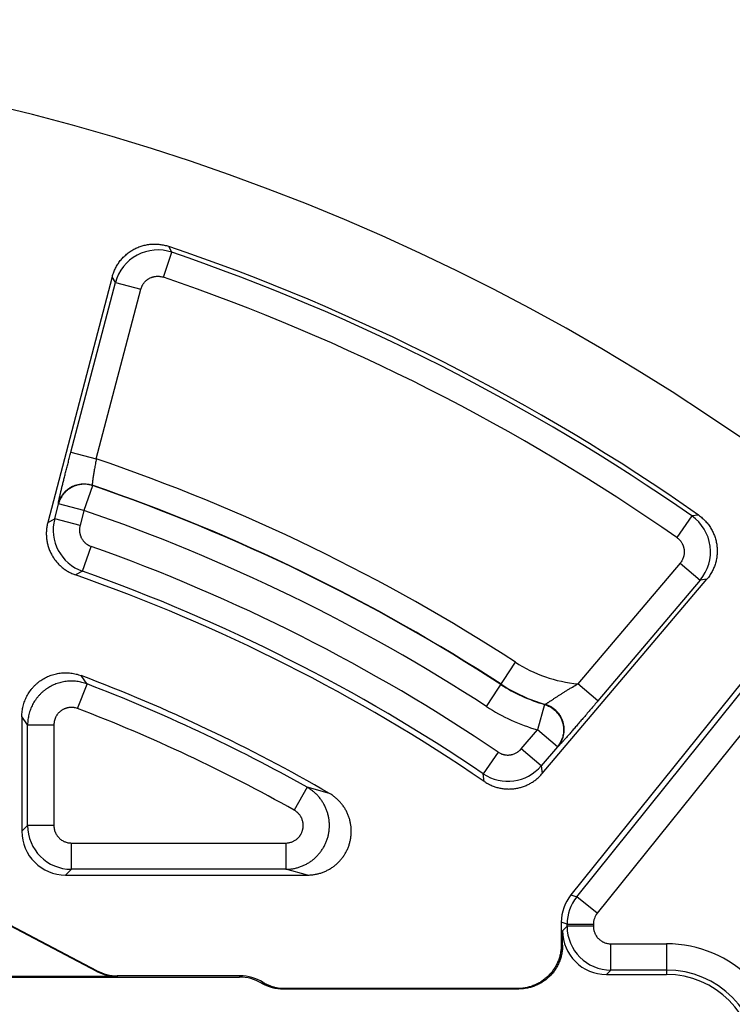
# Model space of a CAD drawing. Header units: millimetres. Extents: x 0 to 210, y 0 to 297.
# Tile 84 of 89: x 138.5 to 142.57, y 160.24 to 165.86. Entities that reach past the tile are written whole.
import ezdxf
from ezdxf.enums import TextEntityAlignment as Align

# ---------------------------------------------------------------- set-up
doc = ezdxf.new("R2010")
doc.units = ezdxf.units.MM
doc.header["$LTSCALE"] = 19.36
doc.layers.get('0').update_dxf_attribs({"linetype": 'CONTINUOUS'})
doc.layers.add('Z_DIM_2D', color=7, linetype='CONTINUOUS')
doc.styles.add('TEXTSTYLE_3', font='helveticaneueltw1g-ltcn.otf')
doc.styles.add('TEXTSTYLE_4', font='gdt', dxfattribs={"width": 0.7})
doc.dimstyles.new('DIMSTYLE_1', dxfattribs={"dimtxt": 2.1, "dimasz": 3.5, "dimexe": 1.5, "dimexo": 0, "dimgap": 0.525, "dimtad": 1, "dimlfac": 2, "dimdsep": 46, "dimtxsty": 'TEXTSTYLE_3', "dimblk": '_FILLED', "dimblk1": '_FILLED', "dimblk2": '_FILLED', "dimcen": 0.09, "dimclrt": 5, "dimazin": 2, "dimtol": 1, "dimtp": 0.15, "dimtm": 0.15, "dimtfac": 1, "dimtofl": 0, "dimtmove": 0, "dimatfit": 3, "dimldrblk": '_FILLED', "dimfxl": 0, "dimtolj": 1, "dimarcsym": 0})

# ---------------------------------------------------------------- blocks, each defined once
blk = doc.blocks.new('*D9')
at = {"layer": 'Z_DIM_2D', "color": 2, "linetype": 'Continuous', "transparency": 16777216}
for p, q in [((128.3654, 159.3576), (128.3654, 168.8948)), ((142.6154, 159.0826), (142.6154, 168.8948)), ((128.3654, 167.3948), (135.4904, 167.3948)), ((142.6154, 167.3948), (135.4904, 167.3948))]:
    blk.add_line(p, q, dxfattribs=at)
at = {"layer": 'Z_DIM_2D', "color": 5, "linetype": 'Continuous', "transparency": 16777216}
for s, height, style, p in [('28.5', 2.1, 'TEXTSTYLE_3', (132.9051, 167.9198)), ('`', 1.47, 'TEXTSTYLE_4', (136.2309, 168.2348)), ('0.15', 1.47, 'TEXTSTYLE_3', (138.8162, 168.2348))]:
    blk.add_text(s, height=height, dxfattribs=dict(at, style=style)).set_placement(p, align=Align.CENTER)
blk = doc.blocks.new('_FILLED')
at = {"color": 0, "linetype": 'ByBlock'}
blk.add_solid([(0, 0), (-1, 0.125), (-1, -0.125)], dxfattribs=at)
blk = doc.blocks.new('_NONE')

msp = doc.modelspace()

# ---------------------------------------------------------------- linework, layer by layer
at = {"color": 9, "linetype": 'Continuous'}
for p, q in [((139.3671, 164.5292), (139.3486, 164.5629)), ((139.3186, 164.3873), (139.3671, 164.5292)), ((139.0445, 164.3562), (139.0264, 164.3898)), ((138.7901, 163.3885), (139.0445, 164.3562)), ((138.9351, 163.3503), (139.1895, 164.3181)), ((139.0445, 164.3562), (139.1895, 164.3181)), ((138.7901, 163.3885), (138.9351, 163.3503)), ((138.9134, 163.1973), (138.8648, 163.0555)), ((138.9134, 163.1973), (138.9121, 163.1997)), ((138.6974, 163.0083), (138.7198, 163.0936)), ((138.7198, 163.0936), (138.7185, 163.096)), ((138.8648, 163.0555), (138.7198, 163.0936)), ((138.8648, 163.0555), (138.8424, 162.9701)), ((142.3353, 163.0248), (142.2496, 162.9017)), ((142.3741, 163.0294), (142.3353, 163.0248)), ((138.6578, 162.9873), (138.6974, 163.0083)), ((138.8424, 162.9701), (138.6974, 163.0083)), ((138.8557, 162.7091), (138.9057, 162.8505)), ((142.2687, 162.755), (141.6852, 162.0666)), ((142.2687, 162.755), (142.3831, 162.658)), ((138.8557, 162.7091), (138.8168, 162.6878)), ((142.3831, 162.658), (141.7996, 161.9697)), ((142.4214, 162.663), (142.3831, 162.658)), ((141.6785, 160.8506), (142.852, 162.3115)), ((141.164, 161.9365), (141.3284, 162.1896)), ((142.969, 162.2176), (141.7954, 160.7567)), ((138.8286, 161.9254), (138.8822, 162.0654)), ((138.8822, 162.0654), (138.8481, 162.1136)), ((141.7996, 161.9697), (141.6852, 162.0666)), ((141.4952, 161.9484), (141.4536, 161.8043)), ((141.4952, 161.9484), (141.498, 161.9495)), ((138.5429, 161.832), (138.51, 161.8797)), ((138.5429, 161.258), (138.5429, 161.832)), ((138.5429, 161.832), (138.6929, 161.832)), ((138.6929, 161.832), (138.6929, 161.258)), ((141.3613, 161.6954), (141.4536, 161.8043)), ((141.568, 161.7073), (141.4536, 161.8043)), ((141.229, 161.6773), (141.1449, 161.5531)), ((141.4757, 161.5985), (141.3613, 161.6954)), ((141.568, 161.7073), (141.4757, 161.5985)), ((141.5712, 161.7083), (141.568, 161.7073)), ((141.1503, 161.5096), (141.1449, 161.5531)), ((141.4757, 161.5985), (141.4817, 161.5546)), ((140.139, 161.4759), (140.0656, 161.3451)), ((140.2662, 161.4413), (140.139, 161.4759)), ((138.51, 161.225), (138.5429, 161.258)), ((138.6929, 161.258), (138.5429, 161.258)), ((138.7929, 161.008), (138.7929, 161.158)), ((138.7929, 161.158), (140.0166, 161.158)), ((140.0166, 161.158), (140.0166, 161.008)), ((138.7929, 161.008), (138.7599, 160.9751)), ((140.0166, 161.008), (138.7929, 161.008)), ((140.1409, 160.9751), (140.0166, 161.008)), ((141.6455, 160.8622), (141.6785, 160.8506)), ((141.7954, 160.7567), (141.6785, 160.8506)), ((141.6234, 160.6941), (141.5904, 160.7056)), ((141.598, 160.6576), (141.6234, 160.683)), ((141.6234, 160.683), (141.6234, 160.6941)), ((141.6234, 160.6941), (141.7734, 160.6941)), ((141.7734, 160.683), (141.6234, 160.683)), ((141.7734, 160.6941), (141.7734, 160.683)), ((141.5904, 160.5773), (141.598, 160.575)), ((141.8734, 160.433), (141.8734, 160.583)), ((141.8734, 160.583), (142.1904, 160.583)), ((142.1904, 160.583), (142.1904, 160.4076)), ((138.9383, 160.4251), (138.9391, 160.4286)), ((141.8734, 160.433), (141.848, 160.4076)), ((142.1904, 160.433), (141.8734, 160.433)), ((139.0551, 160.4001), (139.0543, 160.3966)), ((139.7529, 160.3925), (139.7556, 160.4001)), ((139.8873, 160.3626), (139.8782, 160.3588)), ((141.348, 160.3251), (141.3404, 160.3273))]:
    msp.add_line(p, q, dxfattribs=at)
at = {"color": 6, "linetype": 'Continuous'}
for p, q in [((139.0264, 164.3898), (138.6578, 162.9873)), ((141.4817, 161.5546), (142.4214, 162.663)), ((142.8475, 162.3584), (141.6455, 160.8622)), ((138.51, 161.8797), (138.51, 161.225)), ((138.7599, 160.9751), (140.1409, 160.9751)), ((138.9383, 160.4251), (138.0341, 160.8987)), ((138.9391, 160.4286), (138.0386, 160.9003)), ((141.5904, 160.7056), (141.5904, 160.5773)), ((141.598, 160.575), (141.598, 160.6576)), ((131.853, 160.3925), (139.7529, 160.3925)), ((139.0543, 160.3966), (136.9074, 160.3966)), ((139.7556, 160.4001), (139.0551, 160.4001)), ((141.848, 160.4076), (142.1904, 160.4076)), ((141.3404, 160.3273), (139.9854, 160.3273)), ((140.0037, 160.3251), (141.348, 160.3251))]:
    msp.add_line(p, q, dxfattribs=at)
for centre, radius, start, end in [((135.4904, 153.2001), 12.5, 30, 169.82042), ((135.4904, 153.2001), 12, 54.9958, 71.24572), ((135.4904, 153.2001), 10.4171, 57, 71.09931), ((135.4904, 153.2001), 10.2369, 55.90444, 70.511), ((135.4904, 153.2001), 10.054, 55.74006, 70.67956), ((135.4904, 153.2001), 9.525, 59.908, 69.35939), ((139.0551, 160.65), 0.25, 242.3544, 270.0001), ((139.0543, 160.6465), 0.25, 242.3544, 270.0001), ((139.7529, 160.1425), 0.25, 59.9108, 90.0002), ((139.7556, 160.1501), 0.25, 58.218, 90.0002), ((142.1904, 159.9001), 0.5076, 0, 90)]:
    msp.add_arc(centre, radius, start, end, dxfattribs=at)
at = {"color": 9, "linetype": 'Continuous'}
for centre, radius, start, end in [((139.2863, 164.2926), 0.25, 71.1217, 165.2596), ((135.4904, 153.2001), 11.974, 55.13499, 71.10956), ((135.4904, 153.2001), 11.8241, 55.13499, 71.10956), ((135.4904, 153.2001), 10.7189, 57, 71.2544), ((135.4904, 153.2001), 10.5689, 57, 71.11018), ((135.4904, 153.2001), 10.5671, 57, 71.09931), ((142.1924, 162.8197), 0.25, 319.7234, 55.1226), ((138.9392, 162.9447), 0.25, 165.2819, 250.5008), ((135.4904, 153.2001), 10.087, 55.90444, 70.511), ((141.7538, 162.8448), 0.7811, 237, 264.96), ((135.4904, 153.2001), 9.4921, 60.6768, 69.06389), ((141.7538, 162.8448), 0.9329, 237, 253.9063), ((141.7538, 162.8448), 0.9311, 237, 254.0568), ((135.4904, 153.2001), 9.3421, 60.6768, 69.06389), ((141.7538, 162.8448), 1.0829, 237, 253.9063), ((141.285, 161.7602), 0.25, 235.9143, 319.701), ((138.7929, 161.258), 0.25, 180.0112, 269.9888), ((141.8734, 160.694), 0.25, 141.2284, 179.9963), ((141.8734, 160.6941), 0.1, 141.2245, 180.0002), ((141.8734, 160.683), 0.25, 180.0112, 269.9888), ((142.1904, 159.9001), 0.6829, 0, 90), ((142.1904, 159.9001), 0.5329, 0, 90)]:
    msp.add_arc(centre, radius, start, end, dxfattribs=at)
at = {"color": 7, "linetype": 'Continuous'}
for centre, radius, start, end in [((139.2682, 164.3262), 0.25, 71.2457, 71.5461), ((139.27, 164.3315), 0.2444, 71.245, 71.553), ((139.2683, 164.3262), 0.25, 164.973, 165.2717), ((139.2607, 164.3282), 0.2422, 164.9637, 165.2729), ((142.2306, 162.8246), 0.25, 54.697, 54.9958), ((142.2351, 162.8309), 0.2422, 54.6877, 54.9969), ((142.2306, 162.8247), 0.2501, 319.711, 320.0106), ((142.2356, 162.8205), 0.2436, 319.7102, 320.0186), ((140.0037, 160.5753), 0.2503, 239.9125, 270.0011), ((140.019, 160.5752), 0.2502, 238.218, 243.922), ((140.0189, 160.575), 0.2499, 238.2179, 239.7217), ((140.0192, 160.5756), 0.2506, 239.722, 242.4236), ((140.0192, 160.5755), 0.2505, 242.4229, 242.7222), ((140.0182, 160.5736), 0.2483, 242.721, 243.9269), ((140.0191, 160.5753), 0.2503, 243.9225, 262.2645), ((140.0182, 160.5686), 0.2434, 261.9616, 262.2652)]:
    msp.add_arc(centre, radius, start, end, dxfattribs=at)
at = {"color": 6, "linetype": 'Continuous'}
for centre, major_axis, ratio, start_param, end_param in [((138.76, 161.2251), (-0.1768, -0.1768), 0.999695, -0.785246, 0.785246), ((141.8405, 160.7056), (-0.2359, 0.083), 0.999829, -0.338325, 0.338325), ((141.8481, 160.6577), (0.1768, 0.1768), 0.999695, -3.926839, -2.356347)]:
    msp.add_ellipse(centre, major_axis=major_axis, ratio=ratio, start_param=start_param, end_param=end_param, dxfattribs=at)
at = {"color": 7, "linetype": 'Continuous'}
for points, knots in [([(139.0268, 164.391), (139.0279, 164.3951), (139.0303, 164.4033), (139.0345, 164.4153), (139.0394, 164.4271), (139.0466, 164.4425), (139.0571, 164.4609), (139.0695, 164.4783), (139.0803, 164.4913), (139.089, 164.5007), (139.0981, 164.5096), (139.1108, 164.5208), (139.1278, 164.5336), (139.1496, 164.5468), (139.1727, 164.5577), (139.1927, 164.5648), (139.2091, 164.5692), (139.2216, 164.5719), (139.2342, 164.574), (139.251, 164.5759), (139.2723, 164.5766), (139.2935, 164.5752), (139.3103, 164.5727), (139.3228, 164.5703), (139.3352, 164.5672), (139.3433, 164.5647), (139.3473, 164.5633)], [0, 0, 0, 0, 0.031255, 0.06251, 0.093765, 0.12502, 0.18751, 0.25, 0.281255, 0.31251, 0.343765, 0.37502, 0.43751, 0.5, 0.56249, 0.62498, 0.656235, 0.68749, 0.718745, 0.75, 0.81249, 0.87498, 0.906235, 0.93749, 0.968745, 1, 1, 1, 1]), ([(142.3751, 163.0286), (142.3787, 163.0261), (142.3856, 163.021), (142.3955, 163.0127), (142.405, 163.004), (142.417, 162.9917), (142.4308, 162.9751), (142.4429, 162.9573), (142.4514, 162.9423), (142.4571, 162.9307), (142.4623, 162.9189), (142.4684, 162.9028), (142.4744, 162.8821), (142.479, 162.8567), (142.481, 162.8309), (142.4805, 162.8094), (142.4787, 162.7922), (142.4767, 162.7795), (142.474, 162.7668), (142.4696, 162.7502), (142.4625, 162.7299), (142.4533, 162.7104), (142.4448, 162.6954), (142.4378, 162.6845), (142.4303, 162.674), (142.425, 162.6673), (142.4222, 162.664)], [0, 0, 0, 0, 0.031255, 0.06251, 0.093766, 0.125021, 0.18751, 0.25, 0.281255, 0.31251, 0.343766, 0.375021, 0.43751, 0.5, 0.56249, 0.624979, 0.656234, 0.68749, 0.718745, 0.75, 0.81249, 0.874979, 0.906234, 0.93749, 0.968745, 1, 1, 1, 1]), ([(140.0037, 160.3251), (139.9928, 160.3251), (139.9763, 160.3262), (139.9547, 160.3298), (139.9414, 160.3329), (139.9308, 160.3359), (139.923, 160.3384), (139.9153, 160.3411), (139.9077, 160.3442), (139.9001, 160.3474), (139.8902, 160.3521), (139.883, 160.356), (139.8782, 160.3588)], [0, 0, 0, 0, 0.249885, 0.374896, 0.499907, 0.562421, 0.624935, 0.687448, 0.749962, 0.812476, 0.874989, 1, 1, 1, 1]), ([(139.9841, 160.3275), (139.9776, 160.3284), (139.9647, 160.3308), (139.9456, 160.3358), (139.927, 160.3423), (139.915, 160.3476), (139.9091, 160.3505)], [0, 0, 0, 0, 0.249999, 0.5, 0.750001, 1, 1, 1, 1])]:
    msp.add_open_spline(points, degree=3, knots=knots, dxfattribs=at)
at = {"color": 9, "linetype": 'Continuous'}
for points, knots in [([(139.1895, 164.3181), (139.1904, 164.3214), (139.1925, 164.3279), (139.1959, 164.3358), (139.1991, 164.3418), (139.2017, 164.3462), (139.2046, 164.3505), (139.2087, 164.356), (139.2132, 164.3611), (139.2181, 164.3659), (139.222, 164.3693), (139.226, 164.3725), (139.2302, 164.3755), (139.2345, 164.3783), (139.2405, 164.3817), (139.2467, 164.3846), (139.2531, 164.387), (139.2579, 164.3886), (139.2629, 164.3899), (139.2696, 164.3913), (139.2764, 164.3923), (139.2832, 164.3926), (139.2901, 164.3927), (139.2986, 164.392), (139.3088, 164.3902), (139.3154, 164.3884), (139.3186, 164.3873)], [0, 0, 0, 0, 0.062489, 0.12498, 0.156235, 0.18749, 0.218745, 0.25, 0.31249, 0.343745, 0.375, 0.406255, 0.43751, 0.468765, 0.50002, 0.562511, 0.593766, 0.625021, 0.656276, 0.687531, 0.750021, 0.781276, 0.812531, 0.87502, 0.937511, 1, 1, 1, 1]), ([(138.7185, 163.096), (138.7185, 163.096), (138.7185, 163.0961), (138.7184, 163.0962), (138.7184, 163.0964), (138.7184, 163.0967), (138.7184, 163.0969), (138.7185, 163.0974), (138.7185, 163.0981), (138.7186, 163.099), (138.7188, 163.1001), (138.719, 163.1014), (138.7193, 163.1028), (138.7196, 163.1044), (138.72, 163.1069), (138.7207, 163.1104), (138.7217, 163.1151), (138.7229, 163.1205), (138.7242, 163.1264), (138.7257, 163.133), (138.7274, 163.1402), (138.7292, 163.1479), (138.7312, 163.1563), (138.7341, 163.1684), (138.7381, 163.1849), (138.7433, 163.206), (138.749, 163.2288), (138.7551, 163.2531), (138.7616, 163.2786), (138.7684, 163.3052), (138.7755, 163.3325), (138.7827, 163.3604), (138.7876, 163.3791), (138.7901, 163.3885)], [0, 0, 0, 0, 0.000369, 0.00087, 0.001509, 0.00229, 0.003215, 0.004284, 0.006855, 0.01, 0.013719, 0.018008, 0.022866, 0.028289, 0.034279, 0.04795, 0.063881, 0.082058, 0.102406, 0.124849, 0.149322, 0.175769, 0.204142, 0.234403, 0.300316, 0.372747, 0.450993, 0.534425, 0.622234, 0.713535, 0.807512, 0.903305, 1, 1, 1, 1]), ([(138.9351, 163.3503), (138.9333, 163.3408), (138.9307, 163.3266), (138.9273, 163.3078), (138.9249, 163.2942), (138.9226, 163.2811), (138.9206, 163.2686), (138.9187, 163.2569), (138.917, 163.246), (138.9157, 163.2376), (138.9148, 163.2313), (138.9142, 163.227), (138.9137, 163.2229), (138.9132, 163.2192), (138.9128, 163.2158), (138.9125, 163.2127), (138.9122, 163.2099), (138.912, 163.2074), (138.9118, 163.2053), (138.9118, 163.2037), (138.9117, 163.2027), (138.9117, 163.202), (138.9118, 163.2014), (138.9118, 163.2009), (138.9118, 163.2005), (138.9119, 163.2001), (138.912, 163.1999), (138.9121, 163.1998), (138.9121, 163.1997)], [0, 0, 0, 0, 0.19108, 0.284431, 0.37518, 0.462496, 0.545577, 0.623653, 0.695996, 0.761922, 0.792279, 0.8208, 0.847416, 0.872062, 0.894678, 0.915208, 0.9336, 0.94981, 0.963799, 0.975537, 0.980555, 0.985004, 0.988883, 0.992195, 0.994943, 0.997139, 0.998806, 1, 1, 1, 1]), ([(138.7185, 163.096), (138.7197, 163.1005), (138.7218, 163.1072), (138.7253, 163.1161), (138.7293, 163.125), (138.7353, 163.1361), (138.7425, 163.1466), (138.749, 163.1547), (138.7561, 163.1626), (138.7658, 163.1719), (138.7786, 163.1818), (138.7926, 163.1903), (138.8074, 163.1972), (138.8227, 163.2024), (138.8358, 163.2054), (138.8463, 163.2069), (138.8566, 163.2078), (138.8694, 163.2079), (138.8843, 163.2066), (138.8986, 163.2039), (138.9077, 163.2012), (138.9121, 163.1997)], [0, 0, 0, 0, 0.05679, 0.085988, 0.11569, 0.176493, 0.238996, 0.270812, 0.302949, 0.367995, 0.433807, 0.500009, 0.56621, 0.632022, 0.697069, 0.729205, 0.761022, 0.823524, 0.884328, 0.943202, 1, 1, 1, 1]), ([(138.9134, 163.1973), (138.9086, 163.199), (138.9011, 163.2011), (138.8911, 163.2032), (138.8809, 163.2047), (138.8681, 163.2056), (138.8552, 163.2053), (138.845, 163.2042), (138.8349, 163.2025), (138.8224, 163.1995), (138.8078, 163.1944), (138.7939, 163.1879), (138.7807, 163.1799), (138.7684, 163.1706), (138.7589, 163.1618), (138.752, 163.1543), (138.7454, 163.1464), (138.738, 163.1359), (138.7316, 163.1247), (138.7273, 163.1154), (138.7234, 163.1059), (138.7211, 163.0985), (138.7198, 163.0936)], [0, 0, 0, 0, 0.062489, 0.093744, 0.125001, 0.187494, 0.249988, 0.281247, 0.312505, 0.375003, 0.437501, 0.5, 0.562499, 0.624997, 0.687495, 0.718753, 0.750012, 0.812506, 0.874999, 0.906256, 0.937511, 1, 1, 1, 1]), ([(138.8424, 162.9701), (138.8416, 162.9671), (138.8403, 162.9611), (138.8394, 162.9534), (138.8391, 162.9472), (138.8391, 162.9425), (138.8393, 162.9379), (138.8397, 162.9333), (138.8404, 162.9286), (138.8415, 162.9226), (138.8431, 162.9166), (138.8451, 162.9107), (138.8467, 162.9063), (138.8486, 162.9021), (138.8514, 162.8965), (138.8553, 162.8899), (138.8608, 162.8823), (138.8659, 162.8765), (138.8703, 162.8721), (138.8749, 162.868), (138.8798, 162.8641), (138.8849, 162.8607), (138.8889, 162.8582), (138.893, 162.856), (138.8985, 162.8533), (138.9028, 162.8515), (138.9057, 162.8505)], [0, 0, 0, 0, 0.062491, 0.124983, 0.156237, 0.187492, 0.218746, 0.25, 0.281254, 0.312508, 0.375, 0.406254, 0.437509, 0.468763, 0.500017, 0.562509, 0.625001, 0.687491, 0.718746, 0.75, 0.812492, 0.843746, 0.875, 0.906254, 0.937508, 1, 1, 1, 1]), ([(142.2496, 162.9017), (142.2524, 162.8997), (142.2579, 162.8954), (142.2642, 162.8894), (142.2688, 162.8843), (142.2721, 162.8802), (142.2751, 162.876), (142.2789, 162.8701), (142.2822, 162.864), (142.285, 162.8577), (142.2868, 162.8528), (142.2884, 162.8479), (142.2898, 162.8428), (142.2908, 162.8377), (142.2919, 162.8309), (142.2924, 162.8239), (142.2924, 162.817), (142.2922, 162.8118), (142.2916, 162.8066), (142.2905, 162.7998), (142.2885, 162.7913), (142.2851, 162.7815), (142.2806, 162.7721), (142.2752, 162.7632), (142.271, 162.7577), (142.2687, 162.755)], [0, 0, 0, 0, 0.06249, 0.124982, 0.156238, 0.187493, 0.218749, 0.250005, 0.312496, 0.343752, 0.375008, 0.406264, 0.43752, 0.468776, 0.500032, 0.562523, 0.593779, 0.625035, 0.65629, 0.687546, 0.750038, 0.812528, 0.875018, 0.93751, 1, 1, 1, 1]), ([(138.8822, 162.0654), (138.8775, 162.0672), (138.868, 162.0705), (138.8534, 162.0746), (138.8386, 162.0779), (138.8237, 162.0802), (138.8086, 162.0816), (138.7935, 162.0821), (138.7784, 162.0816), (138.7633, 162.0803), (138.7483, 162.0781), (138.7335, 162.0749), (138.7189, 162.0709), (138.7046, 162.066), (138.6906, 162.0602), (138.677, 162.0536), (138.6638, 162.0462), (138.6511, 162.038), (138.6389, 162.029), (138.6273, 162.0194), (138.6163, 162.009), (138.6059, 161.998), (138.5962, 161.9864), (138.5872, 161.9742), (138.579, 161.9615), (138.5715, 161.9483), (138.5649, 161.9347), (138.5591, 161.9208), (138.5541, 161.9065), (138.5501, 161.8919), (138.5469, 161.8771), (138.5446, 161.8622), (138.5432, 161.8471), (138.5429, 161.837), (138.5429, 161.832)], [0, 0, 0, 0, 0.031248, 0.062496, 0.093745, 0.124994, 0.156243, 0.187492, 0.218742, 0.249992, 0.281242, 0.312493, 0.343744, 0.374995, 0.406246, 0.437497, 0.468749, 0.5, 0.531251, 0.562503, 0.593754, 0.625005, 0.656256, 0.687507, 0.718758, 0.750008, 0.781258, 0.812508, 0.843757, 0.875006, 0.906255, 0.937504, 0.968752, 1, 1, 1, 1]), ([(141.498, 161.9495), (141.4981, 161.9495), (141.4982, 161.9495), (141.4983, 161.9495), (141.4985, 161.9496), (141.4989, 161.9498), (141.4994, 161.95), (141.5001, 161.9504), (141.501, 161.9509), (141.502, 161.9515), (141.5031, 161.9521), (141.5044, 161.9529), (141.5057, 161.9538), (141.5078, 161.9551), (141.5107, 161.957), (141.5145, 161.9595), (141.5188, 161.9622), (141.5234, 161.9653), (141.5285, 161.9686), (141.5338, 161.9721), (141.5395, 161.9759), (141.5454, 161.9798), (141.5516, 161.9839), (141.558, 161.9881), (141.5669, 161.9939), (141.5761, 161.9998), (141.5855, 162.0059), (141.5927, 162.0105), (141.6001, 162.0151), (141.61, 162.0214), (141.6227, 162.0292), (141.6381, 162.0386), (141.6589, 162.0512), (141.6746, 162.0605), (141.6852, 162.0666)], [0, 0, 0, 0, 0.000604, 0.001391, 0.002368, 0.003536, 0.006452, 0.01014, 0.014592, 0.019803, 0.025759, 0.03244, 0.03983, 0.047908, 0.06606, 0.086749, 0.10982, 0.135083, 0.162345, 0.191427, 0.22216, 0.254386, 0.287957, 0.322724, 0.358544, 0.432844, 0.471103, 0.509972, 0.549365, 0.589204, 0.669946, 0.751726, 0.834173, 1, 1, 1, 1]), ([(141.4952, 161.9484), (141.499, 161.9473), (141.5067, 161.9447), (141.5178, 161.94), (141.5285, 161.9344), (141.5388, 161.9279), (141.5484, 161.9206), (141.5605, 161.9099), (141.5739, 161.8948), (141.5847, 161.8777), (141.5916, 161.8632), (141.5959, 161.8519), (141.5993, 161.8402), (141.6017, 161.8284), (141.6032, 161.8164), (141.6035, 161.8083), (141.6035, 161.8043)], [0, 0, 0, 0, 0.062498, 0.124999, 0.187502, 0.250008, 0.312516, 0.375027, 0.499953, 0.624886, 0.687405, 0.749925, 0.812444, 0.874964, 0.937482, 1, 1, 1, 1]), ([(141.5712, 161.7083), (141.5732, 161.7107), (141.5771, 161.7155), (141.5825, 161.7232), (141.5873, 161.7312), (141.5932, 161.7422), (141.5991, 161.7567), (141.6032, 161.7717), (141.6054, 161.784), (141.6064, 161.7933), (141.6068, 161.8027), (141.6067, 161.8151), (141.605, 161.8307), (141.6007, 161.8489), (141.5941, 161.8665), (141.5869, 161.8803), (141.5801, 161.8908), (141.5745, 161.8983), (141.5685, 161.9055), (141.5599, 161.9145), (141.5481, 161.9247), (141.5351, 161.9334), (141.5242, 161.9394), (141.5157, 161.9433), (141.507, 161.9467), (141.501, 161.9486), (141.498, 161.9495)], [0, 0, 0, 0, 0.031251, 0.062503, 0.093756, 0.12501, 0.187491, 0.249975, 0.281234, 0.312493, 0.343753, 0.375014, 0.437507, 0.5, 0.562493, 0.624986, 0.656247, 0.687507, 0.718766, 0.750025, 0.812509, 0.87499, 0.906244, 0.937497, 0.968749, 1, 1, 1, 1]), ([(141.7996, 161.9697), (141.7928, 161.9616), (141.7792, 161.9457), (141.7589, 161.9218), (141.7388, 161.8983), (141.7191, 161.8752), (141.6999, 161.8528), (141.6813, 161.8313), (141.6635, 161.8107), (141.6493, 161.7944), (141.6385, 161.782), (141.6309, 161.7734), (141.6237, 161.7651), (141.6168, 161.7573), (141.6103, 161.75), (141.6042, 161.7432), (141.5986, 161.7369), (141.5935, 161.7312), (141.5888, 161.7261), (141.5847, 161.7217), (141.5816, 161.7183), (141.5794, 161.716), (141.5779, 161.7144), (141.5766, 161.7131), (141.5754, 161.7119), (141.5743, 161.7109), (141.5734, 161.71), (141.5728, 161.7094), (141.5723, 161.709), (141.572, 161.7088), (141.5718, 161.7086), (141.5716, 161.7084), (141.5714, 161.7083), (141.5713, 161.7083), (141.5712, 161.7083)], [0, 0, 0, 0, 0.090812, 0.181132, 0.270435, 0.35812, 0.443476, 0.525722, 0.604134, 0.677899, 0.71274, 0.746043, 0.777721, 0.807696, 0.835878, 0.862164, 0.886439, 0.908567, 0.928425, 0.945966, 0.96116, 0.967863, 0.973961, 0.979445, 0.984306, 0.988534, 0.992119, 0.99505, 0.996271, 0.997331, 0.998233, 0.998976, 0.999563, 1, 1, 1, 1]), ([(138.8286, 161.9254), (138.8248, 161.9268), (138.8191, 161.9286), (138.8112, 161.9303), (138.8052, 161.9313), (138.8002, 161.9317), (138.7961, 161.9319), (138.7921, 161.932), (138.7871, 161.9318), (138.781, 161.9313), (138.7751, 161.9304), (138.7691, 161.9292), (138.7633, 161.9276), (138.7576, 161.9256), (138.752, 161.9233), (138.7465, 161.9206), (138.7413, 161.9177), (138.7362, 161.9144), (138.7313, 161.9108), (138.7266, 161.9069), (138.7222, 161.9028), (138.7181, 161.8984), (138.7142, 161.8938), (138.7106, 161.8889), (138.7073, 161.8838), (138.7043, 161.8785), (138.7017, 161.8731), (138.6994, 161.8675), (138.6974, 161.8618), (138.6958, 161.856), (138.6945, 161.85), (138.6933, 161.8421), (138.6929, 161.836), (138.6929, 161.832)], [0, 0, 0, 0, 0.062474, 0.093726, 0.124978, 0.15623, 0.171857, 0.187485, 0.218737, 0.249988, 0.28124, 0.312492, 0.343743, 0.374995, 0.406247, 0.437498, 0.46875, 0.500002, 0.531253, 0.562505, 0.593757, 0.625008, 0.65626, 0.687512, 0.718763, 0.750015, 0.781267, 0.812519, 0.84377, 0.875022, 0.906273, 0.937525, 1, 1, 1, 1]), ([(141.6035, 161.8043), (141.6035, 161.7999), (141.6031, 161.7911), (141.6014, 161.778), (141.5985, 161.7651), (141.5945, 161.7526), (141.5895, 161.7404), (141.5833, 161.7287), (141.5762, 161.7176), (141.5708, 161.7106), (141.568, 161.7073)], [0, 0, 0, 0, 0.125017, 0.25003, 0.375038, 0.500042, 0.62504, 0.750032, 0.875019, 1, 1, 1, 1]), ([(141.229, 161.6773), (141.2315, 161.6756), (141.2367, 161.6724), (141.2436, 161.669), (141.2492, 161.6667), (141.2535, 161.6652), (141.2579, 161.6638), (141.2623, 161.6627), (141.2668, 161.6618), (141.2728, 161.6608), (141.2789, 161.6602), (141.285, 161.6601), (141.2895, 161.6602), (141.2941, 161.6605), (141.2986, 161.661), (141.3032, 161.6617), (141.3091, 161.663), (141.3165, 161.665), (141.325, 161.6683), (141.3332, 161.6723), (141.3397, 161.6763), (141.3447, 161.6798), (141.3483, 161.6826), (141.3518, 161.6856), (141.3551, 161.6887), (141.3583, 161.692), (141.3603, 161.6943), (141.3613, 161.6954)], [0, 0, 0, 0, 0.06249, 0.124982, 0.156235, 0.187489, 0.218742, 0.249996, 0.281249, 0.312503, 0.374994, 0.406248, 0.437501, 0.468755, 0.500008, 0.531262, 0.562515, 0.625007, 0.687497, 0.749987, 0.812479, 0.843732, 0.874986, 0.906239, 0.937493, 0.968746, 1, 1, 1, 1]), ([(140.0166, 161.008), (140.0235, 161.008), (140.0337, 161.0084), (140.0473, 161.0098), (140.0609, 161.0118), (140.0776, 161.0153), (140.0941, 161.0202), (140.1069, 161.0249), (140.1196, 161.0301), (140.135, 161.0376), (140.1526, 161.0481), (140.1694, 161.0599), (140.1851, 161.0732), (140.1997, 161.0876), (140.2131, 161.1033), (140.2251, 161.1199), (140.2358, 161.1375), (140.2449, 161.1559), (140.2525, 161.175), (140.2585, 161.1947), (140.2629, 161.2148), (140.2656, 161.2351), (140.2667, 161.2557), (140.266, 161.2762), (140.2637, 161.2966), (140.2597, 161.3168), (140.254, 161.3366), (140.2468, 161.3558), (140.238, 161.3744), (140.2277, 161.3921), (140.218, 161.4062), (140.2095, 161.417), (140.2006, 161.4273), (140.1886, 161.4396), (140.1758, 161.4509), (140.1649, 161.4592), (140.1537, 161.4671), (140.145, 161.4725), (140.139, 161.4759)], [0, 0, 0, 0, 0.031236, 0.046857, 0.062479, 0.093718, 0.124958, 0.140583, 0.156208, 0.187452, 0.218699, 0.249948, 0.281199, 0.312452, 0.343707, 0.374964, 0.406222, 0.43748, 0.46874, 0.5, 0.53126, 0.56252, 0.593778, 0.625036, 0.656293, 0.687548, 0.718801, 0.750052, 0.781301, 0.812548, 0.843792, 0.859417, 0.875042, 0.906282, 0.937521, 0.953143, 0.968764, 1, 1, 1, 1]), ([(140.0166, 161.158), (140.0221, 161.158), (140.0303, 161.1587), (140.0411, 161.1609), (140.049, 161.1632), (140.0566, 161.1662), (140.064, 161.1698), (140.0711, 161.1739), (140.0767, 161.1779), (140.081, 161.1813), (140.0851, 161.1849), (140.09, 161.1898), (140.0945, 161.195), (140.0978, 161.1993), (140.1001, 161.2027), (140.1023, 161.2062), (140.1051, 161.2109), (140.1081, 161.2171), (140.1107, 161.2235), (140.1124, 161.2287), (140.1135, 161.2326), (140.1145, 161.2366), (140.1153, 161.2406), (140.1159, 161.2447), (140.1165, 161.2502), (140.1168, 161.2556), (140.1167, 161.2611), (140.1165, 161.2652), (140.1161, 161.2693), (140.1155, 161.2734), (140.1148, 161.2774), (140.1136, 161.2828), (140.1117, 161.2894), (140.1093, 161.2958), (140.1071, 161.3008), (140.1052, 161.3045), (140.1032, 161.3081), (140.1004, 161.3128), (140.0965, 161.3184), (140.0921, 161.3237), (140.0883, 161.3277), (140.0854, 161.3306), (140.0824, 161.3333), (140.0782, 161.3368), (140.0726, 161.3409), (140.068, 161.3438), (140.0656, 161.3451)], [0, 0, 0, 0, 0.062446, 0.093695, 0.124944, 0.156192, 0.187441, 0.218691, 0.249939, 0.265567, 0.281195, 0.312444, 0.343693, 0.359321, 0.374948, 0.390576, 0.406204, 0.437453, 0.468702, 0.48433, 0.499957, 0.515585, 0.531213, 0.546841, 0.562468, 0.593717, 0.609345, 0.624973, 0.640601, 0.656228, 0.671856, 0.687484, 0.718733, 0.749982, 0.76561, 0.781237, 0.796865, 0.812493, 0.843742, 0.874991, 0.890619, 0.906246, 0.921874, 0.937502, 0.968751, 1, 1, 1, 1]), ([(138.6929, 161.258), (138.6929, 161.2547), (138.6931, 161.2498), (138.6939, 161.2433), (138.6951, 161.2368), (138.6971, 161.2289), (138.6998, 161.2212), (138.7025, 161.2152), (138.7054, 161.2093), (138.7096, 161.2023), (138.7155, 161.1944), (138.7221, 161.1871), (138.7294, 161.1805), (138.7372, 161.1747), (138.7443, 161.1705), (138.7501, 161.1675), (138.7561, 161.1649), (138.7638, 161.1621), (138.7733, 161.1597), (138.7831, 161.1583), (138.7896, 161.158), (138.7929, 161.158)], [0, 0, 0, 0, 0.062496, 0.093754, 0.125012, 0.187508, 0.250005, 0.281262, 0.31252, 0.375016, 0.437513, 0.500009, 0.562506, 0.625002, 0.687499, 0.718756, 0.750014, 0.812511, 0.875007, 0.937504, 1, 1, 1, 1]), ([(141.7734, 160.683), (141.7734, 160.6797), (141.7736, 160.6748), (141.7744, 160.6683), (141.7755, 160.6618), (141.7775, 160.6539), (141.7803, 160.6462), (141.7829, 160.6402), (141.7859, 160.6343), (141.7901, 160.6273), (141.7959, 160.6194), (141.8025, 160.6121), (141.8098, 160.6055), (141.8177, 160.5997), (141.8247, 160.5955), (141.8306, 160.5925), (141.8366, 160.5899), (141.8443, 160.5871), (141.8538, 160.5847), (141.8635, 160.5833), (141.8701, 160.583), (141.8734, 160.583)], [0, 0, 0, 0, 0.062496, 0.093754, 0.125012, 0.187508, 0.250005, 0.281262, 0.31252, 0.375016, 0.437513, 0.500009, 0.562506, 0.625002, 0.687499, 0.718756, 0.750014, 0.812511, 0.875007, 0.937504, 1, 1, 1, 1])]:
    msp.add_open_spline(points, degree=3, knots=knots, dxfattribs=at)
at = {"color": 6, "linetype": 'Continuous'}
for points, knots in [([(138.6578, 162.9873), (138.6568, 162.9835), (138.655, 162.976), (138.6528, 162.9645), (138.6512, 162.953), (138.6497, 162.9375), (138.6493, 162.9181), (138.6506, 162.8987), (138.6527, 162.8834), (138.6549, 162.8719), (138.6576, 162.8606), (138.6618, 162.8456), (138.6685, 162.8274), (138.6784, 162.8063), (138.6903, 162.7862), (138.7017, 162.7705), (138.7117, 162.7586), (138.7196, 162.7501), (138.7279, 162.7419), (138.7394, 162.7315), (138.7547, 162.7195), (138.7711, 162.709), (138.7847, 162.7016), (138.7952, 162.6965), (138.8059, 162.6919), (138.8132, 162.6891), (138.8168, 162.6878)], [0, 0, 0, 0, 0.031254, 0.062508, 0.093763, 0.125017, 0.187508, 0.25, 0.281254, 0.312508, 0.343763, 0.375017, 0.437508, 0.5, 0.562492, 0.624983, 0.656237, 0.687492, 0.718746, 0.75, 0.812492, 0.874983, 0.906237, 0.937492, 0.968746, 1, 1, 1, 1]), ([(138.51, 161.8797), (138.51, 161.8848), (138.5103, 161.8948), (138.5116, 161.9098), (138.5139, 161.9248), (138.5171, 161.9395), (138.5211, 161.9541), (138.526, 161.9683), (138.5318, 161.9823), (138.5384, 161.9958), (138.5458, 162.009), (138.554, 162.0217), (138.5629, 162.0338), (138.5726, 162.0454), (138.5829, 162.0564), (138.5939, 162.0668), (138.6055, 162.0765), (138.6176, 162.0854), (138.6303, 162.0936), (138.6434, 162.1011), (138.657, 162.1077), (138.6709, 162.1135), (138.6852, 162.1184), (138.6997, 162.1225), (138.7145, 162.1257), (138.7294, 162.128), (138.7444, 162.1294), (138.7595, 162.1298), (138.7746, 162.1294), (138.7896, 162.1281), (138.8045, 162.1258), (138.8193, 162.1227), (138.8338, 162.1187), (138.8433, 162.1154), (138.8481, 162.1136)], [0, 0, 0, 0, 0.03125, 0.0625, 0.09375, 0.125, 0.15625, 0.1875, 0.21875, 0.25, 0.28125, 0.3125, 0.34375, 0.375, 0.40625, 0.4375, 0.46875, 0.5, 0.53125, 0.5625, 0.59375, 0.625, 0.65625, 0.6875, 0.71875, 0.75, 0.78125, 0.8125, 0.84375, 0.875, 0.90625, 0.9375, 0.96875, 1, 1, 1, 1]), ([(141.1503, 161.5096), (141.1535, 161.5075), (141.1599, 161.5033), (141.1698, 161.4975), (141.1799, 161.4922), (141.1937, 161.4857), (141.2116, 161.4788), (141.2299, 161.4736), (141.2449, 161.4704), (141.2599, 161.468), (141.2789, 161.4662), (141.3019, 161.4661), (141.3247, 161.4682), (141.3472, 161.4723), (141.3693, 161.4784), (141.3872, 161.4852), (141.401, 161.4916), (141.4146, 161.4987), (141.4309, 161.5086), (141.4462, 161.52), (141.4578, 161.5299), (141.4662, 161.5377), (141.4742, 161.5459), (141.4792, 161.5517), (141.4817, 161.5546)], [0, 0, 0, 0, 0.031255, 0.06251, 0.093765, 0.12502, 0.187514, 0.250008, 0.281263, 0.312518, 0.375012, 0.437506, 0.5, 0.562494, 0.624988, 0.687482, 0.718737, 0.749992, 0.812486, 0.87498, 0.906235, 0.93749, 0.968745, 1, 1, 1, 1]), ([(140.1409, 160.9751), (140.1477, 160.9751), (140.1579, 160.9755), (140.1715, 160.9769), (140.185, 160.9788), (140.2017, 160.9822), (140.218, 160.987), (140.2309, 160.9917), (140.2435, 160.9968), (140.2588, 161.0042), (140.2765, 161.0146), (140.2933, 161.0263), (140.309, 161.0394), (140.3236, 161.0538), (140.337, 161.0692), (140.3491, 161.0857), (140.3598, 161.1032), (140.369, 161.1215), (140.3767, 161.1404), (140.3828, 161.16), (140.3873, 161.1799), (140.3902, 161.2002), (140.3913, 161.2206), (140.3908, 161.2411), (140.3887, 161.2615), (140.3848, 161.2816), (140.3794, 161.3013), (140.3723, 161.3205), (140.3637, 161.3391), (140.3536, 161.3569), (140.3441, 161.371), (140.3357, 161.3818), (140.3269, 161.3922), (140.3152, 161.4046), (140.3025, 161.4159), (140.2918, 161.4244), (140.2807, 161.4324), (140.2721, 161.4379), (140.2662, 161.4413)], [0, 0, 0, 0, 0.031249, 0.046877, 0.062505, 0.093754, 0.125003, 0.140631, 0.156259, 0.187508, 0.218758, 0.250007, 0.281256, 0.312505, 0.343754, 0.375003, 0.406253, 0.437502, 0.468751, 0.5, 0.531249, 0.562498, 0.593747, 0.624997, 0.656246, 0.687495, 0.718744, 0.749993, 0.781242, 0.812492, 0.843741, 0.859369, 0.874997, 0.906246, 0.937495, 0.953123, 0.968751, 1, 1, 1, 1]), ([(141.5904, 160.5773), (141.5904, 160.5732), (141.5902, 160.565), (141.5893, 160.5528), (141.5878, 160.5406), (141.585, 160.5245), (141.5801, 160.5046), (141.5732, 160.4853), (141.5665, 160.4704), (141.5592, 160.4558), (141.5486, 160.4382), (141.534, 160.4185), (141.5175, 160.4003), (141.4993, 160.3838), (141.4795, 160.3691), (141.462, 160.3586), (141.4474, 160.3512), (141.4324, 160.3446), (141.4131, 160.3377), (141.3932, 160.3327), (141.3771, 160.3299), (141.3649, 160.3284), (141.3527, 160.3275), (141.3445, 160.3273), (141.3404, 160.3273)], [0, 0, 0, 0, 0.031256, 0.062512, 0.093768, 0.125024, 0.187516, 0.250009, 0.281265, 0.312521, 0.375014, 0.437507, 0.5, 0.562493, 0.624986, 0.687479, 0.718735, 0.749991, 0.812484, 0.874976, 0.906232, 0.937488, 0.968744, 1, 1, 1, 1]), ([(141.598, 160.575), (141.598, 160.5709), (141.5978, 160.5628), (141.5969, 160.5505), (141.5954, 160.5383), (141.5926, 160.5222), (141.5877, 160.5023), (141.5808, 160.4831), (141.5741, 160.4681), (141.5668, 160.4535), (141.5562, 160.4359), (141.5416, 160.4162), (141.5251, 160.398), (141.5069, 160.3815), (141.4871, 160.3668), (141.4696, 160.3563), (141.455, 160.349), (141.44, 160.3423), (141.4207, 160.3354), (141.4008, 160.3305), (141.3847, 160.3277), (141.3725, 160.3262), (141.3603, 160.3253), (141.3521, 160.3251), (141.348, 160.3251)], [0, 0, 0, 0, 0.031256, 0.062512, 0.093768, 0.125024, 0.187516, 0.250009, 0.281265, 0.312521, 0.375014, 0.437507, 0.5, 0.562493, 0.624986, 0.687479, 0.718735, 0.749991, 0.812484, 0.874976, 0.906232, 0.937488, 0.968744, 1, 1, 1, 1]), ([(139.9854, 160.3273), (139.9855, 160.3272), (139.9857, 160.327), (139.9861, 160.3268), (139.9864, 160.3266), (139.9869, 160.3264), (139.9874, 160.3262), (139.988, 160.3261), (139.9888, 160.3259), (139.9897, 160.3258), (139.9909, 160.3256), (139.9924, 160.3254), (139.9944, 160.3253), (139.9967, 160.3252), (139.999, 160.3251), (140.0014, 160.3251), (140.0029, 160.3251), (140.0037, 160.3251)], [0, 0, 0, 0, 0.031131, 0.046755, 0.062381, 0.093626, 0.124878, 0.156131, 0.187386, 0.24989, 0.312398, 0.374907, 0.499922, 0.62494, 0.74996, 0.87498, 1, 1, 1, 1])]:
    msp.add_open_spline(points, degree=3, knots=knots, dxfattribs=at)

# ---------------------------------------------------------------- dimensions: what is measured, and where the dimension line sits
at = {"layer": 'Z_DIM_2D', "color": 2, "linetype": 'Continuous'}
dim = msp.add_linear_dim(base=(142.6154, 167.3948), p1=(128.3654, 159.3576), p2=(142.6154, 159.0826), dimstyle='DIMSTYLE_1', override={"dimblk1": 'NONE', "dimblk2": 'NONE', "dimsah": 1}, dxfattribs=at)
dim.commit()
dim.dimension.update_dxf_attribs({"geometry": '*D9', "text_midpoint": (135.4904, 167.3948), "dimtype": 160})

doc.saveas('drawing.dxf')
